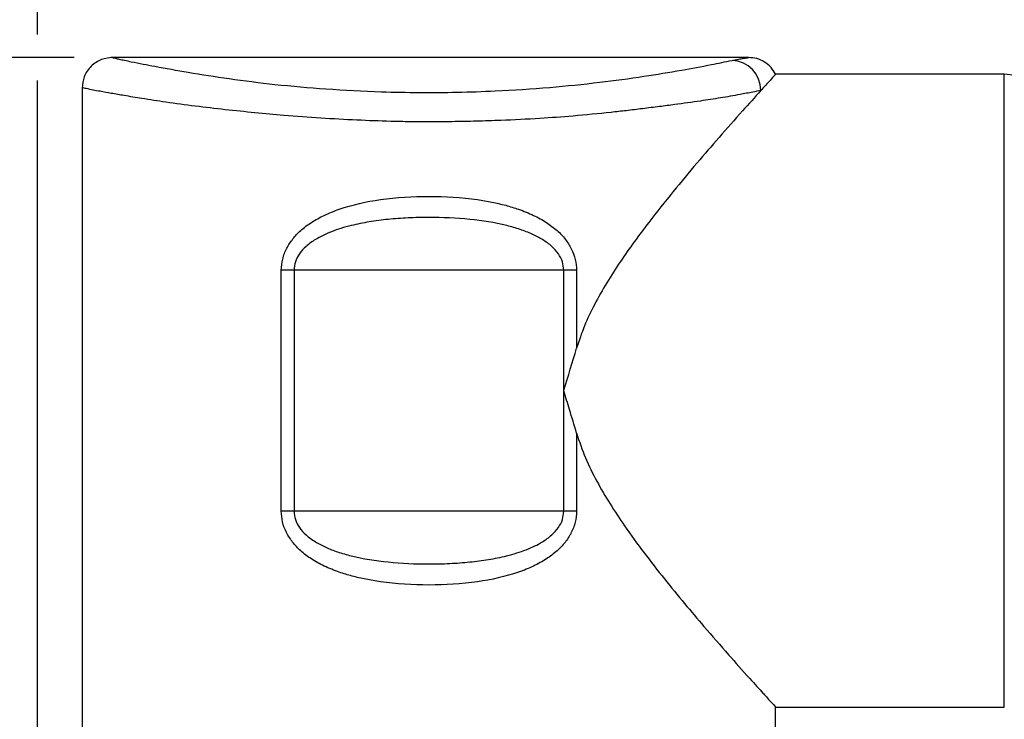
# Model space of a CAD drawing. Header units: millimetres. Extents: x 6 to 273, y 6 to 210.
# Tile 65 of 75: x 32 to 65, y 135 to 158. Entities that reach past the tile are written whole.
import ezdxf

# ---------------------------------------------------------------- set-up
doc = ezdxf.new("R2010")
doc.units = ezdxf.units.MM
doc.linetypes.add('SLD-Solid', pattern=[0])
doc.layers.add('DIMENSIONS', color=140, linetype='SLD-Solid', lineweight=25)
doc.styles.add('SLDTEXTSTYLE0', font='TXT', dxfattribs={"width": 0.7})
doc.dimstyles.new('SLDDIMSTYLE1', dxfattribs={"dimtxt": 2.158008, "dimasz": 3.302, "dimexe": 0, "dimexo": 0.0625, "dimgap": 0.539502, "dimtad": 0, "dimtih": 1, "dimtoh": 1, "dimdec": 1, "dimrnd": 1e-09, "dimzin": 12, "dimdsep": 46, "dimtxsty": 'SLDTEXTSTYLE0', "dimsah": 1, "dimcen": 0.09, "dimadec": 0, "dimazin": 3, "dimtfac": 1, "dimtdec": 1, "dimtofl": 0, "dimtmove": 0, "dimatfit": 3, "dimfxl": 0, "dimfrac": 2, "dimtolj": 1, "dimtzin": 12, "dimarcsym": 0})

# ---------------------------------------------------------------- blocks, each defined once
blk = doc.blocks.new('_D_4')
at = {"layer": 'DIMENSIONS'}
for p, q in [((34.272, 156.609), (12.349, 156.609)), ((15.524, 156.609), (15.524, 138.294)), ((12.318, 134.381), (11.593, 134.381)), ((11.593, 134.381), (11.593, 130.951)), ((18.731, 134.381), (19.455, 134.381)), ((19.455, 134.381), (19.455, 130.951)), ((11.593, 130.951), (12.318, 130.951)), ((19.455, 130.951), (18.731, 130.951)), ((15.524, 112.852), (15.524, 130.468)), ((35.221, 112.852), (12.349, 112.852))]:
    blk.add_line(p, q, dxfattribs=at)
for points in [[(15.524, 156.609), (15.016, 153.307), (16.032, 153.307)], [(15.524, 112.852), (16.032, 116.154), (15.016, 116.154)]]:
    blk.add_solid(points, dxfattribs=at)
at = {"layer": 'DIMENSIONS', "char_height": 2.1167, "attachment_point": 1, "style": 'SLDTEXTSTYLE0'}
for s, insert in [('43.8', (12.318, 137.592)), ('1.72', (12.318, 133.68))]:
    blk.add_mtext(s, dxfattribs=dict(at, insert=insert))
blk = doc.blocks.new('_D_7')
at = {"layer": 'DIMENSIONS'}
for p, q in [((33.054, 157.371), (33.054, 174.614)), ((87.541, 154.822), (87.541, 174.614)), ((33.054, 171.439), (54.844, 171.439)), ((57.768, 171.439), (57.043, 171.439)), ((57.043, 171.439), (57.043, 168.009)), ((64.18, 171.439), (64.905, 171.439)), ((64.905, 171.439), (64.905, 168.009)), ((87.541, 171.439), (67.105, 171.439)), ((57.043, 168.009), (57.768, 168.009)), ((64.905, 168.009), (64.18, 168.009)), ((33.054, 127.122), (33.054, 155.847))]:
    blk.add_line(p, q, dxfattribs=at)
for points in [[(33.054, 171.439), (36.356, 170.931), (36.356, 171.947)], [(87.541, 171.439), (84.239, 171.947), (84.239, 170.931)]]:
    blk.add_solid(points, dxfattribs=at)
at = {"layer": 'DIMENSIONS', "char_height": 2.1167, "attachment_point": 1, "style": 'SLDTEXTSTYLE0'}
for s, insert in [('54.5', (57.768, 174.651)), ('2.15', (57.768, 170.738))]:
    blk.add_mtext(s, dxfattribs=dict(at, insert=insert))

msp = doc.modelspace()

# ---------------------------------------------------------------- linework, layer by layer
for p, q in [((56.656, 156.609), (35.491, 156.609)), ((65.127, 156.052), (57.534, 156.052)), ((65.127, 135.052), (65.127, 156.052)), ((34.541, 155.608), (34.541, 131.152)), ((41.143, 141.552), (41.143, 149.552)), ((41.569, 149.552), (41.143, 149.552)), ((50.514, 149.552), (41.569, 149.552)), ((41.569, 149.552), (41.569, 141.552)), ((50.939, 149.552), (50.514, 149.552)), ((50.514, 145.552), (50.514, 149.552)), ((50.939, 149.552), (50.939, 146.963)), ((50.514, 141.552), (50.514, 145.552)), ((50.939, 144.141), (50.939, 141.552)), ((41.569, 141.552), (41.143, 141.552)), ((50.514, 141.552), (41.569, 141.552)), ((50.939, 141.552), (50.514, 141.552)), ((57.527, 135.052), (65.127, 135.052)), ((57.541, 131.152), (57.541, 135.069))]:
    msp.add_line(p, q)
for centre, radius, start, end in [((56.054, 155.515), 0.999, 0.0234, 87.6029), ((65.127, 155.052), 1, 45.0001, 89.9999)]:
    msp.add_arc(centre, radius, start, end)
for points, knots in [([(35.557, 156.609), (35.429, 156.597), (35.233, 156.579), (34.995, 156.454), (34.831, 156.324), (34.7, 156.161), (34.573, 155.924), (34.554, 155.727), (34.541, 155.599)], [0, 0, 0, 0, 0.238905, 0.367865, 0.499706, 0.631591, 0.76068, 1, 1, 1, 1]), ([(35.542, 156.609), (35.55, 156.607), (35.583, 156.599), (35.658, 156.582), (35.783, 156.553), (35.959, 156.515), (36.353, 156.432), (37.055, 156.296), (38.136, 156.106), (39.462, 155.896), (40.985, 155.704), (42.673, 155.555), (44.27, 155.473), (45.723, 155.443), (46.981, 155.453), (48.425, 155.502), (50.003, 155.604), (51.646, 155.773), (53.105, 155.97), (54.339, 156.174), (55.312, 156.352), (55.868, 156.467), (56.096, 156.514)], [0, 0, 0, 0, 0.00121, 0.004927, 0.011127, 0.019801, 0.030942, 0.069536, 0.123406, 0.189855, 0.263976, 0.345725, 0.435152, 0.49552, 0.556246, 0.617388, 0.704714, 0.785138, 0.856634, 0.917878, 0.966232, 1, 1, 1, 1]), ([(56.096, 156.514), (56.165, 156.527), (56.288, 156.552), (56.485, 156.585), (56.538, 156.594), (56.659, 156.611), (56.645, 156.609), (56.644, 156.609)], [0, 0, 0, 0, 0.390558, 0.702526, 0.924, 0.998962, 1, 1, 1, 1]), ([(57.541, 156.052), (57.495, 156.131), (57.399, 156.29), (57.179, 156.469), (56.921, 156.587), (56.736, 156.602), (56.645, 156.609)], [0, 0, 0, 0, 0.245112, 0.500001, 0.75489, 1, 1, 1, 1]), ([(57.534, 156.045), (57.515, 156.025), (57.441, 155.947), (57.282, 155.769), (57.141, 155.612), (57.054, 155.516)], [0, 0, 0, 0, 0.114838, 0.453622, 1, 1, 1, 1]), ([(57.054, 155.516), (56.965, 155.498), (56.734, 155.452), (56.289, 155.365), (55.709, 155.266), (54.986, 155.155), (54.311, 155.062), (53.672, 154.978), (53.136, 154.911), (52.601, 154.846), (51.831, 154.761), (50.877, 154.668), (49.658, 154.577), (48.591, 154.525), (47.619, 154.494), (46.814, 154.478), (46.077, 154.472), (45.398, 154.476), (44.612, 154.492), (43.628, 154.529), (42.445, 154.596), (41.318, 154.679), (40.259, 154.775), (39.281, 154.876), (38.297, 154.991), (37.375, 155.118), (36.589, 155.237), (35.985, 155.337), (35.524, 155.417), (35.104, 155.493), (34.783, 155.552), (34.587, 155.598), (34.543, 155.608)], [0, 0, 0, 0, 0.011961, 0.031149, 0.060107, 0.08992, 0.12797, 0.150418, 0.175296, 0.199451, 0.221846, 0.277869, 0.326435, 0.383771, 0.419364, 0.455153, 0.490442, 0.51702, 0.545041, 0.594658, 0.647317, 0.702075, 0.744289, 0.788136, 0.832276, 0.875592, 0.911429, 0.937527, 0.956698, 0.973405, 0.993999, 1, 1, 1, 1]), ([(57.054, 155.516), (56.85, 155.29), (56.384, 154.773), (55.676, 153.971), (54.906, 153.081), (54.124, 152.145), (53.267, 151.062), (52.359, 149.833), (51.655, 148.678), (51.184, 147.707), (51.021, 147.212), (50.939, 146.963)], [0, 0, 0, 0, 0.085998, 0.197462, 0.303292, 0.419506, 0.543169, 0.694819, 0.852391, 0.925828, 1, 1, 1, 1]), ([(41.143, 149.552), (41.153, 149.676), (41.172, 149.929), (41.316, 150.28), (41.521, 150.598), (41.797, 150.888), (42.148, 151.152), (42.579, 151.388), (43.332, 151.688), (44.497, 151.945), (46.041, 152.032), (47.282, 151.962), (48.127, 151.818), (48.583, 151.711), (49.046, 151.57), (49.503, 151.388), (49.935, 151.152), (50.29, 150.885), (50.57, 150.59), (50.774, 150.267), (50.913, 149.918), (50.931, 149.672), (50.939, 149.552)], [0, 0, 0, 0, 0.030879, 0.063217, 0.093652, 0.125453, 0.162648, 0.203264, 0.248162, 0.365186, 0.499931, 0.63455, 0.675427, 0.714429, 0.7517, 0.796641, 0.837317, 0.87459, 0.907358, 0.938599, 0.969976, 1, 1, 1, 1]), ([(50.514, 149.552), (50.505, 149.646), (50.487, 149.839), (50.34, 150.111), (50.157, 150.311), (49.971, 150.461), (49.757, 150.604), (49.458, 150.76), (49.059, 150.913), (48.374, 151.107), (47.36, 151.267), (46.263, 151.312), (45.36, 151.292), (44.698, 151.245), (44.069, 151.163), (43.547, 151.057), (43.131, 150.944), (42.817, 150.836), (42.534, 150.714), (42.247, 150.558), (41.973, 150.362), (41.743, 150.113), (41.596, 149.84), (41.578, 149.647), (41.569, 149.552)], [0, 0, 0, 0, 0.02718, 0.055678, 0.087677, 0.105546, 0.124858, 0.162138, 0.203217, 0.248585, 0.368723, 0.499887, 0.566884, 0.630926, 0.69222, 0.751065, 0.785375, 0.817315, 0.847068, 0.874865, 0.912081, 0.944144, 0.972715, 1, 1, 1, 1]), ([(50.514, 145.552), (50.516, 145.559), (50.66, 146.028), (50.801, 146.499), (50.939, 146.963)], [0, 0, 0, 0, 0.013905, 1, 1, 1, 1]), ([(50.939, 144.141), (50.862, 144.405), (50.723, 144.876), (50.578, 145.345), (50.514, 145.552)], [0, 0, 0, 0, 0.559028, 1, 1, 1, 1]), ([(50.939, 144.141), (51.031, 143.866), (51.214, 143.319), (51.735, 142.281), (52.594, 140.926), (53.608, 139.6), (54.505, 138.503), (55.213, 137.667), (55.947, 136.825), (56.568, 136.126), (57.118, 135.518), (57.271, 135.348), (57.579, 135.011), (57.531, 135.064), (57.527, 135.069)], [0, 0, 0, 0, 0.0767496, 0.1526519, 0.307228, 0.5012453, 0.5947514, 0.6825553, 0.7925316, 0.8863679, 0.9435129, 0.9824684, 0.9985319, 1, 1, 1, 1]), ([(50.939, 141.552), (50.93, 141.429), (50.911, 141.176), (50.767, 140.825), (50.562, 140.506), (50.286, 140.217), (49.935, 139.953), (49.504, 139.717), (48.751, 139.417), (47.586, 139.16), (46.042, 139.072), (44.801, 139.142), (43.956, 139.287), (43.5, 139.393), (43.037, 139.534), (42.58, 139.716), (42.148, 139.953), (41.793, 140.219), (41.513, 140.515), (41.309, 140.838), (41.17, 141.186), (41.152, 141.432), (41.143, 141.552)], [0, 0, 0, 0, 0.03088, 0.063217, 0.093652, 0.125453, 0.162648, 0.203264, 0.248162, 0.365186, 0.499931, 0.634551, 0.675427, 0.714429, 0.7517, 0.796642, 0.837316, 0.87459, 0.907359, 0.938598, 0.969976, 1, 1, 1, 1]), ([(41.569, 141.552), (41.578, 141.458), (41.596, 141.266), (41.743, 140.993), (41.926, 140.793), (42.112, 140.644), (42.326, 140.501), (42.625, 140.345), (43.024, 140.192), (43.709, 139.998), (44.723, 139.838), (45.82, 139.793), (46.723, 139.812), (47.385, 139.86), (48.014, 139.942), (48.536, 140.047), (48.952, 140.161), (49.265, 140.268), (49.549, 140.391), (49.836, 140.547), (50.11, 140.742), (50.34, 140.992), (50.487, 141.265), (50.505, 141.458), (50.514, 141.552)], [0, 0, 0, 0, 0.02718, 0.055677, 0.087677, 0.105546, 0.124858, 0.162138, 0.203217, 0.248585, 0.368722, 0.499887, 0.566884, 0.630926, 0.69222, 0.751066, 0.785375, 0.817315, 0.847068, 0.874865, 0.912081, 0.944143, 0.972715, 1, 1, 1, 1])]:
    msp.add_open_spline(points, degree=3, knots=knots)

# ---------------------------------------------------------------- dimensions: what is measured, and where the dimension line sits
at = {"layer": 'DIMENSIONS'}
for base, p1, p2, angle, picture, middle in [((87.541, 171.439), (33.054, 125.852), (87.541, 153.552), 0, '_D_7', (60.974, 171.439)), ((15.524, 112.852), (35.542, 156.609), (36.491, 112.852), 90, '_D_4', (15.524, 134.381))]:
    dim = msp.add_linear_dim(base=base, p1=p1, p2=p2, angle=angle, dimstyle='SLDDIMSTYLE1', dxfattribs=at)
    dim.commit()
    dim.dimension.update_dxf_attribs({"geometry": picture, "text_midpoint": middle, "dimtype": 160})

doc.saveas('drawing.dxf')
